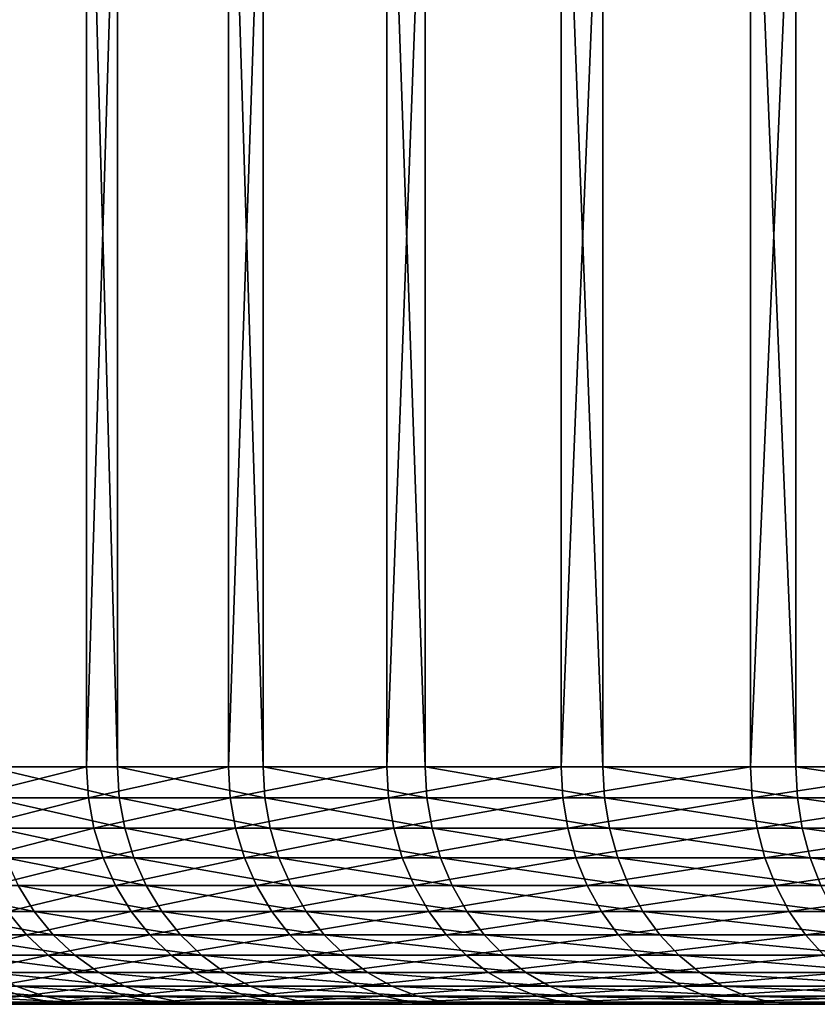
# Model space of a CAD drawing. Header units: metres. Extents: x -30 to 30, y -76 to 64.
# Tile 2 of 256: x -21.17 to -17.82, y -75.8 to -71.66. Entities that reach past the tile are written whole.
import ezdxf

# ---------------------------------------------------------------- set-up
doc = ezdxf.new("R2010")
doc.units = ezdxf.units.M
doc.layers.add('solid_508511', color=7, linetype='CONTINUOUS')

msp = doc.modelspace()

# ---------------------------------------------------------------- linework, layer by layer
at = {"layer": 'solid_508511'}
for points in [[(-21.417673, -55.200001, -8.383511), (-20.891607, -55.200001, -9.619809), (-21.417669, -74.800003, -8.38352)], [(-20.891607, -55.200001, -9.619809), (-20.891603, -74.800003, -9.619819), (-21.417669, -74.800003, -8.38352)], [(-21.30407, -55.200001, 8.668138), (-21.304077, -74.800003, 8.668121), (-20.761585, -74.800003, 9.897301)], [(-20.761578, -55.200001, 9.897318), (-21.30407, -55.200001, 8.668138), (-20.761585, -74.800003, 9.897301)], [(-20.891607, -55.200001, -9.619809), (-20.29425, -55.200001, -10.82328), (-20.891603, -74.800003, -9.619819)], [(-20.29425, -55.200001, -10.82328), (-20.294245, -74.800003, -10.82329), (-20.891603, -74.800003, -9.619819)], [(-20.761578, -55.200001, 9.897318), (-20.761585, -74.800003, 9.897301), (-20.148247, -74.800003, 11.092707)], [(-20.148237, -55.200001, 11.092723), (-20.761578, -55.200001, 9.897318), (-20.148247, -74.800003, 11.092707)], [(-20.29425, -55.200001, -10.82328), (-19.62764, -55.200001, -11.989819), (-20.294245, -74.800003, -10.82329)], [(-19.62764, -55.200001, -11.989819), (-19.627636, -74.800003, -11.989826), (-20.294245, -74.800003, -10.82329)], [(-20.148237, -55.200001, 11.092723), (-20.148247, -74.800003, 11.092707), (-19.466154, -74.800003, 12.250259)], [(-19.466145, -55.200001, 12.250276), (-20.148237, -55.200001, 11.092723), (-19.466154, -74.800003, 12.250259)], [(-19.62764, -55.200001, -11.989819), (-18.894051, -55.200001, -13.115442), (-19.627636, -74.800003, -11.989826)], [(-18.894051, -55.200001, -13.115442), (-18.894047, -74.800003, -13.115449), (-19.627636, -74.800003, -11.989826)], [(-19.466145, -55.200001, 12.250276), (-19.466154, -74.800003, 12.250259), (-18.717634, -74.800003, 13.366009)], [(-18.717623, -55.200001, 13.366025), (-19.466145, -55.200001, 12.250276), (-18.717634, -74.800003, 13.366009)], [(-18.894051, -55.200001, -13.115442), (-18.095987, -55.200001, -14.19631), (-18.894047, -74.800003, -13.115449)], [(-18.095987, -55.200001, -14.19631), (-18.095984, -74.800003, -14.196317), (-18.894047, -74.800003, -13.115449)], [(-18.717623, -55.200001, 13.366025), (-18.717634, -74.800003, 13.366009), (-17.905241, -74.800003, 14.436147)], [(-17.905228, -55.200001, 14.436163), (-18.717623, -55.200001, 13.366025), (-17.905241, -74.800003, 14.436147)], [(-18.095987, -55.200001, -14.19631), (-17.236174, -55.200001, -15.228734), (-18.095984, -74.800003, -14.196317)], [(-17.236174, -55.200001, -15.228734), (-17.236168, -74.800003, -15.22874), (-18.095984, -74.800003, -14.196317)], [(-17.905228, -55.200001, 14.436163), (-17.905241, -74.800003, 14.436147), (-17.031748, -74.800003, 15.457023)], [(-17.031734, -55.200001, 15.457039), (-17.905228, -55.200001, 14.436163), (-17.031748, -74.800003, 15.457023)], [(-21.409702, -74.930527, -8.380404), (-21.417669, -74.800003, -8.38352), (-20.891603, -74.800003, -9.619819)], [(-20.883833, -74.930527, -9.616241), (-21.409702, -74.930527, -8.380404), (-20.891603, -74.800003, -9.619819)], [(-20.753864, -74.930527, 9.893618), (-20.761585, -74.800003, 9.897301), (-21.304077, -74.800003, 8.668121)], [(-21.296152, -74.930527, 8.664895), (-20.753864, -74.930527, 9.893618), (-21.304077, -74.800003, 8.668121)], [(-20.883833, -74.930527, -9.616241), (-20.891603, -74.800003, -9.619819), (-20.294245, -74.800003, -10.82329)], [(-20.286697, -74.930527, -10.819264), (-20.883833, -74.930527, -9.616241), (-20.294245, -74.800003, -10.82329)], [(-20.140753, -74.930527, 11.088578), (-20.148247, -74.800003, 11.092707), (-20.761585, -74.800003, 9.897301)], [(-20.753864, -74.930527, 9.893618), (-20.140753, -74.930527, 11.088578), (-20.761585, -74.800003, 9.897301)], [(-20.286697, -74.930527, -10.819264), (-20.294245, -74.800003, -10.82329), (-19.627636, -74.800003, -11.989826)], [(-19.620335, -74.930527, -11.985368), (-20.286697, -74.930527, -10.819264), (-19.627636, -74.800003, -11.989826)], [(-19.458914, -74.930527, 12.245701), (-19.466154, -74.800003, 12.250259), (-20.148247, -74.800003, 11.092707)], [(-20.140753, -74.930527, 11.088578), (-19.458914, -74.930527, 12.245701), (-20.148247, -74.800003, 11.092707)], [(-19.620335, -74.930527, -11.985368), (-19.627636, -74.800003, -11.989826), (-18.894047, -74.800003, -13.115449)], [(-18.887018, -74.930527, -13.110572), (-19.620335, -74.930527, -11.985368), (-18.894047, -74.800003, -13.115449)], [(-18.710672, -74.930527, 13.361035), (-18.717634, -74.800003, 13.366009), (-19.466154, -74.800003, 12.250259)], [(-19.458914, -74.930527, 12.245701), (-18.710672, -74.930527, 13.361035), (-19.466154, -74.800003, 12.250259)], [(-18.887018, -74.930527, -13.110572), (-18.894047, -74.800003, -13.115449), (-18.095984, -74.800003, -14.196317)], [(-18.089251, -74.930527, -14.191036), (-18.887018, -74.930527, -13.110572), (-18.095984, -74.800003, -14.196317)], [(-17.898582, -74.930527, 14.430776), (-17.905241, -74.800003, 14.436147), (-18.717634, -74.800003, 13.366009)], [(-18.710672, -74.930527, 13.361035), (-17.898582, -74.930527, 14.430776), (-18.717634, -74.800003, 13.366009)], [(-18.089251, -74.930527, -14.191036), (-18.095984, -74.800003, -14.196317), (-17.236168, -74.800003, -15.22874)], [(-17.229757, -74.930527, -15.223076), (-18.089251, -74.930527, -14.191036), (-17.236168, -74.800003, -15.22874)], [(-17.025414, -74.930527, 15.451272), (-17.031748, -74.800003, 15.457023), (-17.905241, -74.800003, 14.436147)], [(-17.898582, -74.930527, 14.430776), (-17.025414, -74.930527, 15.451272), (-17.905241, -74.800003, 14.436147)], [(-21.385908, -75.058945, -8.371089), (-21.409702, -74.930527, -8.380404), (-20.883833, -74.930527, -9.616241)], [(-20.860622, -75.058945, -9.605554), (-21.385908, -75.058945, -8.371089), (-20.883833, -74.930527, -9.616241)], [(-20.730799, -75.058945, 9.882622), (-20.753864, -74.930527, 9.893618), (-21.296152, -74.930527, 8.664895)], [(-21.272484, -75.058945, 8.655265), (-20.730799, -75.058945, 9.882622), (-21.296152, -74.930527, 8.664895)], [(-20.860622, -75.058945, -9.605554), (-20.883833, -74.930527, -9.616241), (-20.286697, -74.930527, -10.819264)], [(-20.264149, -75.058945, -10.80724), (-20.860622, -75.058945, -9.605554), (-20.286697, -74.930527, -10.819264)], [(-20.118368, -75.058945, 11.076255), (-20.140753, -74.930527, 11.088578), (-20.753864, -74.930527, 9.893618)], [(-20.730799, -75.058945, 9.882622), (-20.118368, -75.058945, 11.076255), (-20.753864, -74.930527, 9.893618)], [(-20.264149, -75.058945, -10.80724), (-20.286697, -74.930527, -10.819264), (-19.620335, -74.930527, -11.985368)], [(-19.598528, -75.058945, -11.972047), (-20.264149, -75.058945, -10.80724), (-19.620335, -74.930527, -11.985368)], [(-19.437288, -75.058945, 12.232091), (-19.458914, -74.930527, 12.245701), (-20.140753, -74.930527, 11.088578)], [(-20.118368, -75.058945, 11.076255), (-19.437288, -75.058945, 12.232091), (-20.140753, -74.930527, 11.088578)], [(-19.598528, -75.058945, -11.972047), (-19.620335, -74.930527, -11.985368), (-18.887018, -74.930527, -13.110572)], [(-18.866026, -75.058945, -13.096001), (-19.598528, -75.058945, -11.972047), (-18.887018, -74.930527, -13.110572)], [(-18.689878, -75.058945, 13.346186), (-18.710672, -74.930527, 13.361035), (-19.458914, -74.930527, 12.245701)], [(-19.437288, -75.058945, 12.232091), (-18.689878, -75.058945, 13.346186), (-19.458914, -74.930527, 12.245701)], [(-18.866026, -75.058945, -13.096001), (-18.887018, -74.930527, -13.110572), (-18.089251, -74.930527, -14.191036)], [(-18.069147, -75.058945, -14.175264), (-18.866026, -75.058945, -13.096001), (-18.089251, -74.930527, -14.191036)], [(-17.878691, -75.058945, 14.414737), (-17.898582, -74.930527, 14.430776), (-18.710672, -74.930527, 13.361035)], [(-18.689878, -75.058945, 13.346186), (-17.878691, -75.058945, 14.414737), (-18.710672, -74.930527, 13.361035)], [(-18.069147, -75.058945, -14.175264), (-18.089251, -74.930527, -14.191036), (-17.229757, -74.930527, -15.223076)], [(-17.210608, -75.058945, -15.206157), (-18.069147, -75.058945, -14.175264), (-17.229757, -74.930527, -15.223076)], [(-17.006493, -75.058945, 15.434099), (-17.025414, -74.930527, 15.451272), (-17.898582, -74.930527, 14.430776)], [(-17.878691, -75.058945, 14.414737), (-17.006493, -75.058945, 15.434099), (-17.898582, -74.930527, 14.430776)], [(-21.346693, -75.182922, -8.355739), (-21.385908, -75.058945, -8.371089), (-20.860622, -75.058945, -9.605554)], [(-20.822369, -75.182922, -9.58794), (-21.346693, -75.182922, -8.355739), (-20.860622, -75.058945, -9.605554)], [(-20.692783, -75.182922, 9.8645), (-20.730799, -75.058945, 9.882622), (-21.272484, -75.058945, 8.655265)], [(-21.233477, -75.182922, 8.639394), (-20.692783, -75.182922, 9.8645), (-21.272484, -75.058945, 8.655265)], [(-20.822369, -75.182922, -9.58794), (-20.860622, -75.058945, -9.605554), (-20.264149, -75.058945, -10.80724)], [(-20.226992, -75.182922, -10.787422), (-20.822369, -75.182922, -9.58794), (-20.264149, -75.058945, -10.80724)], [(-20.081478, -75.182922, 11.055944), (-20.118368, -75.058945, 11.076255), (-20.730799, -75.058945, 9.882622)], [(-20.692783, -75.182922, 9.8645), (-20.081478, -75.182922, 11.055944), (-20.730799, -75.058945, 9.882622)], [(-20.226992, -75.182922, -10.787422), (-20.264149, -75.058945, -10.80724), (-19.598528, -75.058945, -11.972047)], [(-19.56259, -75.182922, -11.950094), (-20.226992, -75.182922, -10.787422), (-19.598528, -75.058945, -11.972047)], [(-19.401646, -75.182922, 12.209661), (-19.437288, -75.058945, 12.232091), (-20.118368, -75.058945, 11.076255)], [(-20.081478, -75.182922, 11.055944), (-19.401646, -75.182922, 12.209661), (-20.118368, -75.058945, 11.076255)], [(-19.56259, -75.182922, -11.950094), (-19.598528, -75.058945, -11.972047), (-18.866026, -75.058945, -13.096001)], [(-18.831432, -75.182922, -13.071986), (-19.56259, -75.182922, -11.950094), (-18.866026, -75.058945, -13.096001)], [(-18.655605, -75.182922, 13.321712), (-18.689878, -75.058945, 13.346186), (-19.437288, -75.058945, 12.232091)], [(-19.401646, -75.182922, 12.209661), (-18.655605, -75.182922, 13.321712), (-19.437288, -75.058945, 12.232091)], [(-18.831432, -75.182922, -13.071986), (-18.866026, -75.058945, -13.096001), (-18.069147, -75.058945, -14.175264)], [(-18.036013, -75.182922, -14.149271), (-18.831432, -75.182922, -13.071986), (-18.069147, -75.058945, -14.175264)], [(-17.845905, -75.182922, 14.388305), (-17.878691, -75.058945, 14.414737), (-18.689878, -75.058945, 13.346186)], [(-18.655605, -75.182922, 13.321712), (-17.845905, -75.182922, 14.388305), (-18.689878, -75.058945, 13.346186)], [(-18.036013, -75.182922, -14.149271), (-18.069147, -75.058945, -14.175264), (-17.210608, -75.058945, -15.206157)], [(-17.179049, -75.182922, -15.178273), (-18.036013, -75.182922, -14.149271), (-17.210608, -75.058945, -15.206157)], [(-16.975307, -75.182922, 15.405798), (-17.006493, -75.058945, 15.434099), (-17.878691, -75.058945, 14.414737)], [(-17.845905, -75.182922, 14.388305), (-16.975307, -75.182922, 15.405798), (-17.878691, -75.058945, 14.414737)], [(-21.292728, -75.300339, -8.334616), (-21.346693, -75.182922, -8.355739), (-20.822369, -75.182922, -9.58794)], [(-20.769732, -75.300339, -9.563702), (-21.292728, -75.300339, -8.334616), (-20.822369, -75.182922, -9.58794)], [(-20.640472, -75.300339, 9.839563), (-20.692783, -75.182922, 9.8645), (-21.233477, -75.182922, 8.639394)], [(-21.1798, -75.300339, 8.617554), (-20.640472, -75.300339, 9.839563), (-21.233477, -75.182922, 8.639394)], [(-20.769732, -75.300339, -9.563702), (-20.822369, -75.182922, -9.58794), (-20.226992, -75.182922, -10.787422)], [(-20.175858, -75.300339, -10.760153), (-20.769732, -75.300339, -9.563702), (-20.226992, -75.182922, -10.787422)], [(-20.030712, -75.300339, 11.027995), (-20.081478, -75.182922, 11.055944), (-20.692783, -75.182922, 9.8645)], [(-20.640472, -75.300339, 9.839563), (-20.030712, -75.300339, 11.027995), (-20.692783, -75.182922, 9.8645)], [(-20.175858, -75.300339, -10.760153), (-20.226992, -75.182922, -10.787422), (-19.56259, -75.182922, -11.950094)], [(-19.513136, -75.300339, -11.919885), (-20.175858, -75.300339, -10.760153), (-19.56259, -75.182922, -11.950094)], [(-19.352598, -75.300339, 12.178795), (-19.401646, -75.182922, 12.209661), (-20.081478, -75.182922, 11.055944)], [(-20.030712, -75.300339, 11.027995), (-19.352598, -75.300339, 12.178795), (-20.081478, -75.182922, 11.055944)], [(-19.513136, -75.300339, -11.919885), (-19.56259, -75.182922, -11.950094), (-18.831432, -75.182922, -13.071986)], [(-18.783827, -75.300339, -13.03894), (-19.513136, -75.300339, -11.919885), (-18.831432, -75.182922, -13.071986)], [(-18.608446, -75.300339, 13.288035), (-18.655605, -75.182922, 13.321712), (-19.401646, -75.182922, 12.209661)], [(-19.352598, -75.300339, 12.178795), (-18.608446, -75.300339, 13.288035), (-19.401646, -75.182922, 12.209661)], [(-18.783827, -75.300339, -13.03894), (-18.831432, -75.182922, -13.071986), (-18.036013, -75.182922, -14.149271)], [(-17.990419, -75.300339, -14.113503), (-18.783827, -75.300339, -13.03894), (-18.036013, -75.182922, -14.149271)], [(-17.800793, -75.300339, 14.351932), (-17.845905, -75.182922, 14.388305), (-18.655605, -75.182922, 13.321712)], [(-18.608446, -75.300339, 13.288035), (-17.800793, -75.300339, 14.351932), (-18.655605, -75.182922, 13.321712)], [(-17.990419, -75.300339, -14.113503), (-18.036013, -75.182922, -14.149271), (-17.179049, -75.182922, -15.178273)], [(-17.13562, -75.300339, -15.139903), (-17.990419, -75.300339, -14.113503), (-17.179049, -75.182922, -15.178273)], [(-16.932394, -75.300339, 15.366853), (-16.975307, -75.182922, 15.405798), (-17.845905, -75.182922, 14.388305)], [(-17.800793, -75.300339, 14.351932), (-16.932394, -75.300339, 15.366853), (-17.845905, -75.182922, 14.388305)], [(-21.112371, -75.40918, 8.590119), (-21.1798, -75.300339, 8.617554), (-21.646851, -75.300339, 7.366138)], [(-21.577936, -75.40918, 7.342688), (-21.112371, -75.40918, 8.590119), (-21.646851, -75.300339, 7.366138)], [(-21.224943, -75.40918, -8.308083), (-21.292728, -75.300339, -8.334616), (-20.769732, -75.300339, -9.563702)], [(-20.703609, -75.40918, -9.533256), (-21.224943, -75.40918, -8.308083), (-20.769732, -75.300339, -9.563702)], [(-20.574762, -75.40918, 9.808238), (-20.640472, -75.300339, 9.839563), (-21.1798, -75.300339, 8.617554)], [(-21.112371, -75.40918, 8.590119), (-20.574762, -75.40918, 9.808238), (-21.1798, -75.300339, 8.617554)], [(-20.703609, -75.40918, -9.533256), (-20.769732, -75.300339, -9.563702), (-20.175858, -75.300339, -10.760153)], [(-20.111628, -75.40918, -10.725897), (-20.703609, -75.40918, -9.533256), (-20.175858, -75.300339, -10.760153)], [(-19.966944, -75.40918, 10.992887), (-20.030712, -75.300339, 11.027995), (-20.640472, -75.300339, 9.839563)], [(-20.574762, -75.40918, 9.808238), (-19.966944, -75.40918, 10.992887), (-20.640472, -75.300339, 9.839563)], [(-20.111628, -75.40918, -10.725897), (-20.175858, -75.300339, -10.760153), (-19.513136, -75.300339, -11.919885)], [(-19.451015, -75.40918, -11.881937), (-20.111628, -75.40918, -10.725897), (-19.513136, -75.300339, -11.919885)], [(-19.290989, -75.40918, 12.140023), (-19.352598, -75.300339, 12.178795), (-20.030712, -75.300339, 11.027995)], [(-19.966944, -75.40918, 10.992887), (-19.290989, -75.40918, 12.140023), (-20.030712, -75.300339, 11.027995)], [(-19.451015, -75.40918, -11.881937), (-19.513136, -75.300339, -11.919885), (-18.783827, -75.300339, -13.03894)], [(-18.724028, -75.40918, -12.997431), (-19.451015, -75.40918, -11.881937), (-18.783827, -75.300339, -13.03894)], [(-18.549204, -75.40918, 13.245732), (-18.608446, -75.300339, 13.288035), (-19.352598, -75.300339, 12.178795)], [(-19.290989, -75.40918, 12.140023), (-18.549204, -75.40918, 13.245732), (-19.352598, -75.300339, 12.178795)], [(-18.724028, -75.40918, -12.997431), (-18.783827, -75.300339, -13.03894), (-17.990419, -75.300339, -14.113503)], [(-17.933146, -75.40918, -14.068571), (-18.724028, -75.40918, -12.997431), (-17.990419, -75.300339, -14.113503)], [(-17.744122, -75.40918, 14.306241), (-17.800793, -75.300339, 14.351932), (-18.608446, -75.300339, 13.288035)], [(-18.549204, -75.40918, 13.245732), (-17.744122, -75.40918, 14.306241), (-18.608446, -75.300339, 13.288035)], [(-17.933146, -75.40918, -14.068571), (-17.990419, -75.300339, -14.113503), (-17.13562, -75.300339, -15.139903)], [(-17.081068, -75.40918, -15.091704), (-17.933146, -75.40918, -14.068571), (-17.13562, -75.300339, -15.139903)], [(-21.144495, -75.507568, -8.276593), (-21.591698, -75.507568, -7.02782), (-21.224943, -75.40918, -8.308083)], [(-21.032352, -75.507568, 8.557561), (-21.112371, -75.40918, 8.590119), (-21.577936, -75.40918, 7.342688)], [(-21.496151, -75.507568, 7.314857), (-21.032352, -75.507568, 8.557561), (-21.577936, -75.40918, 7.342688)], [(-21.144495, -75.507568, -8.276593), (-21.224943, -75.40918, -8.308083), (-20.703609, -75.40918, -9.533256)], [(-20.625139, -75.507568, -9.497123), (-21.144495, -75.507568, -8.276593), (-20.703609, -75.40918, -9.533256)], [(-20.49678, -75.507568, 9.771063), (-20.574762, -75.40918, 9.808238), (-21.112371, -75.40918, 8.590119)], [(-21.032352, -75.507568, 8.557561), (-20.49678, -75.507568, 9.771063), (-21.112371, -75.40918, 8.590119)], [(-20.625139, -75.507568, -9.497123), (-20.703609, -75.40918, -9.533256), (-20.111628, -75.40918, -10.725897)], [(-20.0354, -75.507568, -10.685244), (-20.625139, -75.507568, -9.497123), (-20.111628, -75.40918, -10.725897)], [(-19.891266, -75.507568, 10.951221), (-19.966944, -75.40918, 10.992887), (-20.574762, -75.40918, 9.808238)], [(-20.49678, -75.507568, 9.771063), (-19.891266, -75.507568, 10.951221), (-20.574762, -75.40918, 9.808238)], [(-20.0354, -75.507568, -10.685244), (-20.111628, -75.40918, -10.725897), (-19.451015, -75.40918, -11.881937)], [(-19.377291, -75.507568, -11.836902), (-20.0354, -75.507568, -10.685244), (-19.451015, -75.40918, -11.881937)], [(-19.217873, -75.507568, 12.09401), (-19.290989, -75.40918, 12.140023), (-19.966944, -75.40918, 10.992887)], [(-19.891266, -75.507568, 10.951221), (-19.217873, -75.507568, 12.09401), (-19.966944, -75.40918, 10.992887)], [(-19.377291, -75.507568, -11.836902), (-19.451015, -75.40918, -11.881937), (-18.724028, -75.40918, -12.997431)], [(-18.653059, -75.507568, -12.948168), (-19.377291, -75.507568, -11.836902), (-18.724028, -75.40918, -12.997431)], [(-18.478899, -75.507568, 13.195528), (-18.549204, -75.40918, 13.245732), (-19.290989, -75.40918, 12.140023)], [(-19.217873, -75.507568, 12.09401), (-18.478899, -75.507568, 13.195528), (-19.290989, -75.40918, 12.140023)], [(-18.653059, -75.507568, -12.948168), (-18.724028, -75.40918, -12.997431), (-17.933146, -75.40918, -14.068571)], [(-17.865175, -75.507568, -14.015248), (-18.653059, -75.507568, -12.948168), (-17.933146, -75.40918, -14.068571)], [(-17.676868, -75.507568, 14.252018), (-17.744122, -75.40918, 14.306241), (-18.549204, -75.40918, 13.245732)], [(-18.478899, -75.507568, 13.195528), (-17.676868, -75.507568, 14.252018), (-18.549204, -75.40918, 13.245732)], [(-17.865175, -75.507568, -14.015248), (-17.933146, -75.40918, -14.068571), (-17.081068, -75.40918, -15.091704)], [(-17.016327, -75.507568, -15.034503), (-17.865175, -75.507568, -14.015248), (-17.081068, -75.40918, -15.091704)], [(-21.49803, -75.593834, -6.997332), (-21.591698, -75.507568, -7.02782), (-21.144495, -75.507568, -8.276593)], [(-21.052767, -75.593834, -8.240687), (-21.49803, -75.593834, -6.997332), (-21.144495, -75.507568, -8.276593)], [(-20.941109, -75.593834, 8.520436), (-21.032352, -75.507568, 8.557561), (-21.496151, -75.507568, 7.314857)], [(-21.402897, -75.593834, 7.283124), (-20.941109, -75.593834, 8.520436), (-21.496151, -75.507568, 7.314857)], [(-21.052767, -75.593834, -8.240687), (-21.144495, -75.507568, -8.276593), (-20.625139, -75.507568, -9.497123)], [(-20.535664, -75.593834, -9.455922), (-21.052767, -75.593834, -8.240687), (-20.625139, -75.507568, -9.497123)], [(-20.407862, -75.593834, 9.728674), (-20.49678, -75.507568, 9.771063), (-21.032352, -75.507568, 8.557561)], [(-20.941109, -75.593834, 8.520436), (-20.407862, -75.593834, 9.728674), (-21.032352, -75.507568, 8.557561)], [(-20.535664, -75.593834, -9.455922), (-20.625139, -75.507568, -9.497123), (-20.0354, -75.507568, -10.685244)], [(-19.948483, -75.593834, -10.638889), (-20.535664, -75.593834, -9.455922), (-20.0354, -75.507568, -10.685244)], [(-19.804974, -75.593834, 10.903713), (-19.891266, -75.507568, 10.951221), (-20.49678, -75.507568, 9.771063)], [(-20.407862, -75.593834, 9.728674), (-19.804974, -75.593834, 10.903713), (-20.49678, -75.507568, 9.771063)], [(-19.948483, -75.593834, -10.638889), (-20.0354, -75.507568, -10.685244), (-19.377291, -75.507568, -11.836902)], [(-19.29323, -75.593834, -11.785551), (-19.948483, -75.593834, -10.638889), (-19.377291, -75.507568, -11.836902)], [(-19.134501, -75.593834, 12.041544), (-19.217873, -75.507568, 12.09401), (-19.891266, -75.507568, 10.951221)], [(-19.804974, -75.593834, 10.903713), (-19.134501, -75.593834, 12.041544), (-19.891266, -75.507568, 10.951221)], [(-19.29323, -75.593834, -11.785551), (-19.377291, -75.507568, -11.836902), (-18.653059, -75.507568, -12.948168)], [(-18.57214, -75.593834, -12.891996), (-19.29323, -75.593834, -11.785551), (-18.653059, -75.507568, -12.948168)], [(-18.398733, -75.593834, 13.138284), (-18.478899, -75.507568, 13.195528), (-19.217873, -75.507568, 12.09401)], [(-19.134501, -75.593834, 12.041544), (-18.398733, -75.593834, 13.138284), (-19.217873, -75.507568, 12.09401)], [(-18.57214, -75.593834, -12.891996), (-18.653059, -75.507568, -12.948168), (-17.865175, -75.507568, -14.015248)], [(-17.787672, -75.593834, -13.954448), (-18.57214, -75.593834, -12.891996), (-17.865175, -75.507568, -14.015248)], [(-17.600182, -75.593834, 14.190189), (-17.676868, -75.507568, 14.252018), (-18.478899, -75.507568, 13.195528)], [(-18.398733, -75.593834, 13.138284), (-17.600182, -75.593834, 14.190189), (-18.478899, -75.507568, 13.195528)], [(-17.787672, -75.593834, -13.954448), (-17.865175, -75.507568, -14.015248), (-17.016327, -75.507568, -15.034503)], [(-21.394445, -75.666481, -6.963617), (-21.49803, -75.593834, -6.997332), (-21.052767, -75.593834, -8.240687)], [(-20.84021, -75.666481, 8.479383), (-20.941109, -75.593834, 8.520436), (-21.402897, -75.593834, 7.283124)], [(-21.299772, -75.666481, 7.248032), (-20.84021, -75.666481, 8.479383), (-21.402897, -75.593834, 7.283124)], [(-20.951328, -75.666481, -8.200982), (-21.394445, -75.666481, -6.963617), (-21.052767, -75.593834, -8.240687)], [(-20.951328, -75.666481, -8.200982), (-21.052767, -75.593834, -8.240687), (-20.535664, -75.593834, -9.455922)], [(-20.436716, -75.666481, -9.410361), (-20.951328, -75.666481, -8.200982), (-20.535664, -75.593834, -9.455922)], [(-20.30953, -75.666481, 9.681799), (-20.407862, -75.593834, 9.728674), (-20.941109, -75.593834, 8.520436)], [(-20.84021, -75.666481, 8.479383), (-20.30953, -75.666481, 9.681799), (-20.941109, -75.593834, 8.520436)], [(-20.436716, -75.666481, -9.410361), (-20.535664, -75.593834, -9.455922), (-19.948483, -75.593834, -10.638889)], [(-19.852365, -75.666481, -10.587628), (-20.436716, -75.666481, -9.410361), (-19.948483, -75.593834, -10.638889)], [(-19.709547, -75.666481, 10.851176), (-19.804974, -75.593834, 10.903713), (-20.407862, -75.593834, 9.728674)], [(-20.30953, -75.666481, 9.681799), (-19.709547, -75.666481, 10.851176), (-20.407862, -75.593834, 9.728674)], [(-19.852365, -75.666481, -10.587628), (-19.948483, -75.593834, -10.638889), (-19.29323, -75.593834, -11.785551)], [(-19.20027, -75.666481, -11.728765), (-19.852365, -75.666481, -10.587628), (-19.29323, -75.593834, -11.785551)], [(-19.042307, -75.666481, 11.983524), (-19.134501, -75.593834, 12.041544), (-19.804974, -75.593834, 10.903713)], [(-19.709547, -75.666481, 10.851176), (-19.042307, -75.666481, 11.983524), (-19.804974, -75.593834, 10.903713)], [(-19.20027, -75.666481, -11.728765), (-19.29323, -75.593834, -11.785551), (-18.57214, -75.593834, -12.891996)], [(-18.482655, -75.666481, -12.829879), (-19.20027, -75.666481, -11.728765), (-18.57214, -75.593834, -12.891996)], [(-18.310083, -75.666481, 13.07498), (-18.398733, -75.593834, 13.138284), (-19.134501, -75.593834, 12.041544)], [(-19.042307, -75.666481, 11.983524), (-18.310083, -75.666481, 13.07498), (-19.134501, -75.593834, 12.041544)], [(-18.482655, -75.666481, -12.829879), (-18.57214, -75.593834, -12.891996), (-17.787672, -75.593834, -13.954448)], [(-17.701967, -75.666481, -13.887212), (-18.482655, -75.666481, -12.829879), (-17.787672, -75.593834, -13.954448)], [(-17.515381, -75.666481, 14.121818), (-17.600182, -75.593834, 14.190189), (-18.398733, -75.593834, 13.138284)], [(-18.310083, -75.666481, 13.07498), (-17.515381, -75.666481, 14.121818), (-18.398733, -75.593834, 13.138284)], [(-21.282724, -75.724281, -6.927253), (-21.394445, -75.666481, -6.963617), (-20.951328, -75.666481, -8.200982)], [(-20.731382, -75.724281, 8.435103), (-20.84021, -75.666481, 8.479383), (-21.299772, -75.666481, 7.248032)], [(-21.188545, -75.724281, 7.210183), (-20.731382, -75.724281, 8.435103), (-21.299772, -75.666481, 7.248032)], [(-20.841921, -75.724281, -8.158156), (-21.282724, -75.724281, -6.927253), (-20.951328, -75.666481, -8.200982)], [(-20.841921, -75.724281, -8.158156), (-20.951328, -75.666481, -8.200982), (-20.436716, -75.666481, -9.410361)], [(-20.329996, -75.724281, -9.36122), (-20.841921, -75.724281, -8.158156), (-20.436716, -75.666481, -9.410361)], [(-20.203476, -75.724281, 9.631241), (-20.30953, -75.666481, 9.681799), (-20.84021, -75.666481, 8.479383)], [(-20.731382, -75.724281, 8.435103), (-20.203476, -75.724281, 9.631241), (-20.84021, -75.666481, 8.479383)], [(-20.329996, -75.724281, -9.36122), (-20.436716, -75.666481, -9.410361), (-19.852365, -75.666481, -10.587628)], [(-19.748697, -75.724281, -10.532339), (-20.329996, -75.724281, -9.36122), (-19.852365, -75.666481, -10.587628)], [(-19.606625, -75.724281, 10.794512), (-19.709547, -75.666481, 10.851176), (-20.30953, -75.666481, 9.681799)], [(-20.203476, -75.724281, 9.631241), (-19.606625, -75.724281, 10.794512), (-20.30953, -75.666481, 9.681799)], [(-19.748697, -75.724281, -10.532339), (-19.852365, -75.666481, -10.587628), (-19.20027, -75.666481, -11.728765)], [(-19.100006, -75.724281, -11.667518), (-19.748697, -75.724281, -10.532339), (-19.20027, -75.666481, -11.728765)], [(-18.942867, -75.724281, 11.920947), (-19.042307, -75.666481, 11.983524), (-19.709547, -75.666481, 10.851176)], [(-19.606625, -75.724281, 10.794512), (-18.942867, -75.724281, 11.920947), (-19.709547, -75.666481, 10.851176)], [(-19.100006, -75.724281, -11.667518), (-19.20027, -75.666481, -11.728765), (-18.482655, -75.666481, -12.829879)], [(-18.386137, -75.724281, -12.762881), (-19.100006, -75.724281, -11.667518), (-18.482655, -75.666481, -12.829879)], [(-18.21447, -75.724281, 13.006702), (-18.310083, -75.666481, 13.07498), (-19.042307, -75.666481, 11.983524)], [(-18.942867, -75.724281, 11.920947), (-18.21447, -75.724281, 13.006702), (-19.042307, -75.666481, 11.983524)], [(-18.386137, -75.724281, -12.762881), (-18.482655, -75.666481, -12.829879), (-17.701967, -75.666481, -13.887212)], [(-17.609528, -75.724281, -13.814692), (-18.386137, -75.724281, -12.762881), (-17.701967, -75.666481, -13.887212)], [(-17.423916, -75.724281, 14.048074), (-17.515381, -75.666481, 14.121818), (-18.310083, -75.666481, 13.07498)], [(-18.21447, -75.724281, 13.006702), (-17.423916, -75.724281, 14.048074), (-18.310083, -75.666481, 13.07498)], [(-21.071123, -75.766228, 7.170226), (-21.188545, -75.724281, 7.210183), (-21.573404, -75.724281, 5.960658)], [(-21.453848, -75.766228, 5.927625), (-21.071123, -75.766228, 7.170226), (-21.573404, -75.724281, 5.960658)], [(-21.16478, -75.766228, -6.888864), (-21.530916, -75.766228, -5.641274), (-21.282724, -75.724281, -6.927253)], [(-21.16478, -75.766228, -6.888864), (-21.282724, -75.724281, -6.927253), (-20.841921, -75.724281, -8.158156)], [(-20.616493, -75.766228, 8.388358), (-20.731382, -75.724281, 8.435103), (-21.188545, -75.724281, 7.210183)], [(-21.071123, -75.766228, 7.170226), (-20.616493, -75.766228, 8.388358), (-21.188545, -75.724281, 7.210183)], [(-20.726419, -75.766228, -8.112946), (-21.16478, -75.766228, -6.888864), (-20.841921, -75.724281, -8.158156)], [(-20.726419, -75.766228, -8.112946), (-20.841921, -75.724281, -8.158156), (-20.329996, -75.724281, -9.36122)], [(-20.091511, -75.766228, 9.577867), (-20.203476, -75.724281, 9.631241), (-20.731382, -75.724281, 8.435103)], [(-20.616493, -75.766228, 8.388358), (-20.091511, -75.766228, 9.577867), (-20.731382, -75.724281, 8.435103)], [(-20.217331, -75.766228, -9.309342), (-20.726419, -75.766228, -8.112946), (-20.329996, -75.724281, -9.36122)], [(-20.217331, -75.766228, -9.309342), (-20.329996, -75.724281, -9.36122), (-19.748697, -75.724281, -10.532339)], [(-19.639254, -75.766228, -10.473971), (-20.217331, -75.766228, -9.309342), (-19.748697, -75.724281, -10.532339)], [(-19.497969, -75.766228, 10.734691), (-19.606625, -75.724281, 10.794512), (-20.203476, -75.724281, 9.631241)], [(-20.091511, -75.766228, 9.577867), (-19.497969, -75.766228, 10.734691), (-20.203476, -75.724281, 9.631241)], [(-19.639254, -75.766228, -10.473971), (-19.748697, -75.724281, -10.532339), (-19.100006, -75.724281, -11.667518)], [(-18.994158, -75.766228, -11.602859), (-19.639254, -75.766228, -10.473971), (-19.100006, -75.724281, -11.667518)], [(-18.837891, -75.766228, 11.854883), (-18.942867, -75.724281, 11.920947), (-19.606625, -75.724281, 10.794512)], [(-19.497969, -75.766228, 10.734691), (-18.837891, -75.766228, 11.854883), (-19.606625, -75.724281, 10.794512)], [(-18.994158, -75.766228, -11.602859), (-19.100006, -75.724281, -11.667518), (-18.386137, -75.724281, -12.762881)], [(-18.284245, -75.766228, -12.692152), (-18.994158, -75.766228, -11.602859), (-18.386137, -75.724281, -12.762881)], [(-18.113529, -75.766228, 12.934622), (-18.21447, -75.724281, 13.006702), (-18.942867, -75.724281, 11.920947)], [(-18.837891, -75.766228, 11.854883), (-18.113529, -75.766228, 12.934622), (-18.942867, -75.724281, 11.920947)], [(-18.284245, -75.766228, -12.692152), (-18.386137, -75.724281, -12.762881), (-17.609528, -75.724281, -13.814692)], [(-17.51194, -75.766228, -13.738134), (-18.284245, -75.766228, -12.692152), (-17.609528, -75.724281, -13.814692)], [(-17.327356, -75.766228, 13.970222), (-17.423916, -75.724281, 14.048074), (-18.21447, -75.724281, 13.006702)], [(-18.113529, -75.766228, 12.934622), (-17.327356, -75.766228, 13.970222), (-18.21447, -75.724281, 13.006702)], [(-21.406658, -75.791618, -5.608718), (-21.530916, -75.766228, -5.641274), (-21.16478, -75.766228, -6.888864)], [(-20.949518, -75.791618, 7.128845), (-21.071123, -75.766228, 7.170226), (-21.453848, -75.766228, 5.927625)], [(-21.330034, -75.791618, 5.893415), (-20.949518, -75.791618, 7.128845), (-21.453848, -75.766228, 5.927625)], [(-21.042635, -75.791618, -6.849107), (-21.406658, -75.791618, -5.608718), (-21.16478, -75.766228, -6.888864)], [(-21.042635, -75.791618, -6.849107), (-21.16478, -75.766228, -6.888864), (-20.726419, -75.766228, -8.112946)], [(-20.497513, -75.791618, 8.339948), (-20.616493, -75.766228, 8.388358), (-21.071123, -75.766228, 7.170226)], [(-20.949518, -75.791618, 7.128845), (-20.497513, -75.791618, 8.339948), (-21.071123, -75.766228, 7.170226)], [(-20.606804, -75.791618, -8.066125), (-21.042635, -75.791618, -6.849107), (-20.726419, -75.766228, -8.112946)], [(-20.606804, -75.791618, -8.066125), (-20.726419, -75.766228, -8.112946), (-20.217331, -75.766228, -9.309342)], [(-19.975561, -75.791618, 9.522591), (-20.091511, -75.766228, 9.577867), (-20.616493, -75.766228, 8.388358)], [(-20.497513, -75.791618, 8.339948), (-19.975561, -75.791618, 9.522591), (-20.616493, -75.766228, 8.388358)], [(-20.100655, -75.791618, -9.255616), (-20.606804, -75.791618, -8.066125), (-20.217331, -75.766228, -9.309342)], [(-20.100655, -75.791618, -9.255616), (-20.217331, -75.766228, -9.309342), (-19.639254, -75.766228, -10.473971)], [(-19.525913, -75.791618, -10.413525), (-20.100655, -75.791618, -9.255616), (-19.639254, -75.766228, -10.473971)], [(-19.385443, -75.791618, 10.672739), (-19.497969, -75.766228, 10.734691), (-20.091511, -75.766228, 9.577867)], [(-19.975561, -75.791618, 9.522591), (-19.385443, -75.791618, 10.672739), (-20.091511, -75.766228, 9.577867)], [(-19.525913, -75.791618, -10.413525), (-19.639254, -75.766228, -10.473971), (-18.994158, -75.766228, -11.602859)], [(-18.884539, -75.791618, -11.535897), (-19.525913, -75.791618, -10.413525), (-18.994158, -75.766228, -11.602859)], [(-18.729174, -75.791618, 11.786467), (-18.837891, -75.766228, 11.854883), (-19.497969, -75.766228, 10.734691)], [(-19.385443, -75.791618, 10.672739), (-18.729174, -75.791618, 11.786467), (-19.497969, -75.766228, 10.734691)], [(-18.884539, -75.791618, -11.535897), (-18.994158, -75.766228, -11.602859), (-18.284245, -75.766228, -12.692152)], [(-18.178724, -75.791618, -12.618904), (-18.884539, -75.791618, -11.535897), (-18.284245, -75.766228, -12.692152)], [(-18.008993, -75.791618, 12.859974), (-18.113529, -75.766228, 12.934622), (-18.837891, -75.766228, 11.854883)], [(-18.729174, -75.791618, 11.786467), (-18.008993, -75.791618, 12.859974), (-18.837891, -75.766228, 11.854883)], [(-18.178724, -75.791618, -12.618904), (-18.284245, -75.766228, -12.692152), (-17.51194, -75.766228, -13.738134)], [(-17.410875, -75.791618, -13.65885), (-18.178724, -75.791618, -12.618904), (-17.51194, -75.766228, -13.738134)], [(-17.227356, -75.791618, 13.889598), (-17.327356, -75.766228, 13.970222), (-18.113529, -75.766228, 12.934622)], [(-18.008993, -75.791618, 12.859974), (-17.227356, -75.791618, 13.889598), (-18.113529, -75.766228, 12.934622)], [(-4.928844, -75.800003, -0.457138), (-21.999702, -75.800003, -0.114258), (-21.986294, -75.800003, -0.776423)], [(-4.928844, -75.800003, 0.457134), (-21.993172, -75.800003, 0.548106), (-21.999702, -75.800003, -0.114258)], [(-4.95, -75.800003, -0.000002), (-4.928844, -75.800003, 0.457134), (-21.999702, -75.800003, -0.114258)], [(-4.928844, -75.800003, -0.457138), (-4.95, -75.800003, -0.000002), (-21.999702, -75.800003, -0.114258)], [(-4.865559, -75.800003, 0.910402), (-21.966702, -75.800003, 1.209918), (-21.993172, -75.800003, 0.548106)], [(-4.928844, -75.800003, 0.457134), (-4.865559, -75.800003, 0.910402), (-21.993172, -75.800003, 0.548106)], [(-4.865558, -75.800003, -0.910406), (-21.986294, -75.800003, -0.776423), (-21.952959, -75.800003, -1.437922)], [(-4.865558, -75.800003, -0.910406), (-4.928844, -75.800003, -0.457138), (-21.986294, -75.800003, -0.776423)], [(-4.615127, -75.800003, 1.789716), (-21.92033, -75.800003, 1.870592), (-21.966702, -75.800003, 1.209918)], [(-4.7607, -75.800003, 1.355812), (-4.615127, -75.800003, 1.789716), (-21.966702, -75.800003, 1.209918)], [(-4.865559, -75.800003, 0.910402), (-4.7607, -75.800003, 1.355812), (-21.966702, -75.800003, 1.209918)], [(-4.615125, -75.800003, -1.789721), (-21.952959, -75.800003, -1.437922), (-21.899717, -75.800003, -2.098177)], [(-4.760698, -75.800003, -1.355817), (-4.865558, -75.800003, -0.910406), (-21.952959, -75.800003, -1.437922)], [(-4.615125, -75.800003, -1.789721), (-4.760698, -75.800003, -1.355817), (-21.952959, -75.800003, -1.437922)], [(-4.430128, -75.800003, 2.208272), (-21.85408, -75.800003, 2.529666), (-21.92033, -75.800003, 1.870592)], [(-4.615127, -75.800003, 1.789716), (-4.430128, -75.800003, 2.208272), (-21.92033, -75.800003, 1.870592)], [(-4.430126, -75.800003, -2.208276), (-21.899717, -75.800003, -2.098177), (-21.826635, -75.800003, -2.756433)], [(-4.430126, -75.800003, -2.208276), (-4.615125, -75.800003, -1.789721), (-21.899717, -75.800003, -2.098177)], [(-3.948424, -75.800003, 2.985372), (-21.768023, -75.800003, 3.186394), (-21.85408, -75.800003, 2.529666)], [(-4.207248, -75.800003, 2.607976), (-3.948424, -75.800003, 2.985372), (-21.85408, -75.800003, 2.529666)], [(-4.430128, -75.800003, 2.208272), (-4.207248, -75.800003, 2.607976), (-21.85408, -75.800003, 2.529666)], [(-3.948421, -75.800003, -2.985376), (-21.826635, -75.800003, -2.756433), (-21.733768, -75.800003, -3.412228)], [(-4.207246, -75.800003, -2.60798), (-4.430126, -75.800003, -2.208276), (-21.826635, -75.800003, -2.756433)], [(-3.948421, -75.800003, -2.985376), (-4.207246, -75.800003, -2.60798), (-21.826635, -75.800003, -2.756433)], [(-3.331965, -75.800003, 3.660669), (-21.662245, -75.800003, 3.840192), (-21.768023, -75.800003, 3.186394)], [(-3.655881, -75.800003, 3.337218), (-3.331965, -75.800003, 3.660669), (-21.768023, -75.800003, 3.186394)], [(-3.948424, -75.800003, 2.985372), (-3.655881, -75.800003, 3.337218), (-21.768023, -75.800003, 3.186394)], [(-3.331959, -75.800003, -3.660673), (-21.733768, -75.800003, -3.412228), (-21.621189, -75.800003, -4.06499)], [(-3.655875, -75.800003, -3.337224), (-3.948421, -75.800003, -2.985376), (-21.733768, -75.800003, -3.412228)], [(-3.331959, -75.800003, -3.660673), (-3.655875, -75.800003, -3.337224), (-21.733768, -75.800003, -3.412228)], [(-2.202213, -75.800003, 4.433144), (-21.536818, -75.800003, 4.490602), (-21.662245, -75.800003, 3.840192)], [(-2.601943, -75.800003, 4.210983), (-2.202213, -75.800003, 4.433144), (-21.662245, -75.800003, 3.840192)], [(-2.979609, -75.800003, 3.952775), (-2.601943, -75.800003, 4.210983), (-21.662245, -75.800003, 3.840192)], [(-3.331965, -75.800003, 3.660669), (-2.979609, -75.800003, 3.952775), (-21.662245, -75.800003, 3.840192)], [(-2.601942, -75.800003, -4.210984), (-21.621189, -75.800003, -4.06499), (-21.489029, -75.800003, -4.713972)], [(-2.979606, -75.800003, -3.952777), (-3.331959, -75.800003, -3.660673), (-21.621189, -75.800003, -4.06499)], [(-2.601942, -75.800003, -4.210984), (-2.979606, -75.800003, -3.952777), (-21.621189, -75.800003, -4.06499)], [(0, -75.800003, 4.95), (-21.391874, -75.800003, 5.136892), (-21.536818, -75.800003, 4.490602)], [(-0.451975, -75.800003, 4.929316), (0, -75.800003, 4.95), (-21.536818, -75.800003, 4.490602)], [(-0.903297, -75.800003, 4.866885), (-0.451975, -75.800003, 4.929316), (-21.536818, -75.800003, 4.490602)], [(-1.348716, -75.800003, 4.762712), (-0.903297, -75.800003, 4.866885), (-21.536818, -75.800003, 4.490602)], [(-1.783332, -75.800003, 4.617596), (-1.348716, -75.800003, 4.762712), (-21.536818, -75.800003, 4.490602)], [(-2.202213, -75.800003, 4.433144), (-1.783332, -75.800003, 4.617596), (-21.536818, -75.800003, 4.490602)], [(-1.348695, -75.800003, -4.762718), (-21.489029, -75.800003, -4.713972), (-21.337389, -75.800003, -5.358715)], [(-2.202208, -75.800003, -4.433146), (-2.601942, -75.800003, -4.210984), (-21.489029, -75.800003, -4.713972)], [(-1.783321, -75.800003, -4.6176), (-2.202208, -75.800003, -4.433146), (-21.489029, -75.800003, -4.713972)], [(-1.348695, -75.800003, -4.762718), (-1.783321, -75.800003, -4.6176), (-21.489029, -75.800003, -4.713972)], [(-21.406658, -75.791618, -5.608718), (-21.166388, -75.800003, -5.998662), (-21.337389, -75.800003, -5.358715)], [(-21.042635, -75.791618, -6.849107), (-21.166388, -75.800003, -5.998662), (-21.406658, -75.791618, -5.608718)], [(-21.391874, -75.800003, 5.136892), (21.391874, -75.800003, 5.136892), (21.227554, -75.800003, 5.778483)], [(-21.227554, -75.800003, 5.778483), (-21.391874, -75.800003, 5.136892), (21.227554, -75.800003, 5.778483)], [(0, -75.800003, 4.95), (21.391874, -75.800003, 5.136892), (-21.391874, -75.800003, 5.136892)], [(-21.337389, -75.800003, -5.358715), (21.337389, -75.800003, -5.358714), (21.489029, -75.800003, -4.713971)], [(0, -75.800003, -4.95), (-21.337389, -75.800003, -5.358715), (21.489029, -75.800003, -4.713971)], [(-21.337389, -75.800003, -5.358715), (-21.166388, -75.800003, -5.998662), (21.337389, -75.800003, -5.358714)], [(-0.90327, -75.800003, -4.86689), (-1.348695, -75.800003, -4.762718), (-21.337389, -75.800003, -5.358715)], [(-0.451952, -75.800003, -4.929318), (-0.90327, -75.800003, -4.86689), (-21.337389, -75.800003, -5.358715)], [(0, -75.800003, -4.95), (-0.451952, -75.800003, -4.929318), (-21.337389, -75.800003, -5.358715)], [(-21.330034, -75.791618, 5.893415), (-21.227554, -75.800003, 5.778483), (-21.04397, -75.800003, 6.414927)], [(-21.330034, -75.791618, 5.893415), (-21.04397, -75.800003, 6.414927), (-20.841322, -75.800003, 7.04551)], [(-21.330034, -75.791618, 5.893415), (-20.841322, -75.800003, 7.04551), (-20.949518, -75.791618, 7.128845)], [(-21.227554, -75.800003, 5.778483), (21.227554, -75.800003, 5.778483), (21.04397, -75.800003, 6.414927)], [(-21.04397, -75.800003, 6.414927), (-21.227554, -75.800003, 5.778483), (21.04397, -75.800003, 6.414927)], [(-21.042635, -75.791618, -6.849107), (-20.976229, -75.800003, -6.633078), (-21.166388, -75.800003, -5.998662)], [(-21.166388, -75.800003, -5.998662), (21.166389, -75.800003, -5.998662), (21.337389, -75.800003, -5.358714)], [(-21.166388, -75.800003, -5.998662), (-20.976229, -75.800003, -6.633078), (21.166389, -75.800003, -5.998662)], [(-21.04397, -75.800003, 6.414927), (21.04397, -75.800003, 6.414927), (20.841322, -75.800003, 7.045511)], [(-20.841322, -75.800003, 7.04551), (-21.04397, -75.800003, 6.414927), (20.841322, -75.800003, 7.045511)], [(-21.042635, -75.791618, -6.849107), (-20.767052, -75.800003, -7.261513), (-20.976229, -75.800003, -6.633078)], [(-20.606804, -75.791618, -8.066125), (-20.767052, -75.800003, -7.261513), (-21.042635, -75.791618, -6.849107)], [(-20.976229, -75.800003, -6.633078), (20.976229, -75.800003, -6.633078), (21.166389, -75.800003, -5.998662)], [(-20.976229, -75.800003, -6.633078), (-20.767052, -75.800003, -7.261513), (20.976229, -75.800003, -6.633078)], [(-20.949518, -75.791618, 7.128845), (-20.841322, -75.800003, 7.04551), (-20.619801, -75.800003, 7.669664)], [(-20.949518, -75.791618, 7.128845), (-20.619801, -75.800003, 7.669664), (-20.379559, -75.800003, 8.286953)], [(-20.949518, -75.791618, 7.128845), (-20.379559, -75.800003, 8.286953), (-20.497513, -75.791618, 8.339948)], [(-20.841322, -75.800003, 7.04551), (20.841322, -75.800003, 7.045511), (20.619801, -75.800003, 7.669664)], [(-20.619801, -75.800003, 7.669664), (-20.841322, -75.800003, 7.04551), (20.619801, -75.800003, 7.669664)], [(-20.606804, -75.791618, -8.066125), (-20.539024, -75.800003, -7.883429), (-20.767052, -75.800003, -7.261513)], [(-20.767052, -75.800003, -7.261513), (20.767052, -75.800003, -7.261513), (20.976229, -75.800003, -6.633078)], [(-20.767052, -75.800003, -7.261513), (-20.539024, -75.800003, -7.883429), (20.767052, -75.800003, -7.261513)], [(-20.619801, -75.800003, 7.669664), (20.619801, -75.800003, 7.669664), (20.379559, -75.800003, 8.286953)], [(-20.379559, -75.800003, 8.286953), (-20.619801, -75.800003, 7.669664), (20.379559, -75.800003, 8.286953)], [(-20.606804, -75.791618, -8.066125), (-20.292414, -75.800003, -8.498107), (-20.539024, -75.800003, -7.883429)], [(-20.100655, -75.791618, -9.255616), (-20.292414, -75.800003, -8.498107), (-20.606804, -75.791618, -8.066125)], [(-20.539024, -75.800003, -7.883429), (20.539024, -75.800003, -7.883429), (20.767052, -75.800003, -7.261513)], [(-20.539024, -75.800003, -7.883429), (-20.292414, -75.800003, -8.498107), (20.539024, -75.800003, -7.883429)], [(-20.497513, -75.791618, 8.339948), (-20.379559, -75.800003, 8.286953), (-20.120855, -75.800003, 8.896688)], [(-20.497513, -75.791618, 8.339948), (-20.120855, -75.800003, 8.896688), (-19.975561, -75.791618, 9.522591)], [(-20.379559, -75.800003, 8.286953), (20.379559, -75.800003, 8.286953), (20.120855, -75.800003, 8.896688)], [(-20.120855, -75.800003, 8.896688), (-20.379559, -75.800003, 8.286953), (20.120855, -75.800003, 8.896688)], [(-20.100655, -75.791618, -9.255616), (-20.027405, -75.800003, -9.105111), (-20.292414, -75.800003, -8.498107)], [(-20.292414, -75.800003, -8.498107), (20.292416, -75.800003, -8.498107), (20.539024, -75.800003, -7.883429)], [(-20.292414, -75.800003, -8.498107), (-20.027405, -75.800003, -9.105111), (20.292416, -75.800003, -8.498107)], [(-19.975561, -75.791618, 9.522591), (-20.120855, -75.800003, 8.896688), (-19.843939, -75.800003, 9.498316)], [(-20.120855, -75.800003, 8.896688), (20.120855, -75.800003, 8.896688), (19.843939, -75.800003, 9.498316)], [(-19.843939, -75.800003, 9.498316), (-20.120855, -75.800003, 8.896688), (19.843939, -75.800003, 9.498316)], [(-20.100655, -75.791618, -9.255616), (-19.744209, -75.800003, -9.703924), (-20.027405, -75.800003, -9.105111)], [(-19.525913, -75.791618, -10.413525), (-19.744209, -75.800003, -9.703924), (-20.100655, -75.791618, -9.255616)], [(-20.027405, -75.800003, -9.105111), (20.027405, -75.800003, -9.10511), (20.292416, -75.800003, -8.498107)], [(-20.027405, -75.800003, -9.105111), (-19.744209, -75.800003, -9.703924), (20.027405, -75.800003, -9.10511)], [(-19.975561, -75.791618, 9.522591), (-19.843939, -75.800003, 9.498316), (-19.548998, -75.800003, 10.091417)], [(-19.975561, -75.791618, 9.522591), (-19.548998, -75.800003, 10.091417), (-19.385443, -75.791618, 10.672739)], [(-19.843939, -75.800003, 9.498316), (19.843939, -75.800003, 9.498316), (19.548998, -75.800003, 10.091417)], [(-19.548998, -75.800003, 10.091417), (-19.843939, -75.800003, 9.498316), (19.548998, -75.800003, 10.091417)], [(-19.525913, -75.791618, -10.413525), (-19.443161, -75.800003, -10.293853), (-19.744209, -75.800003, -9.703924)], [(-19.744209, -75.800003, -9.703924), (19.744209, -75.800003, -9.703924), (20.027405, -75.800003, -9.10511)], [(-19.744209, -75.800003, -9.703924), (-19.443161, -75.800003, -10.293853), (19.744209, -75.800003, -9.703924)], [(-19.385443, -75.791618, 10.672739), (-19.548998, -75.800003, 10.091417), (-19.236351, -75.800003, 10.675334)], [(-19.548998, -75.800003, 10.091417), (19.548998, -75.800003, 10.091417), (19.236351, -75.800003, 10.675334)], [(-19.236351, -75.800003, 10.675334), (-19.548998, -75.800003, 10.091417), (19.236351, -75.800003, 10.675334)], [(-19.525913, -75.791618, -10.413525), (-19.124479, -75.800003, -10.874477), (-19.443161, -75.800003, -10.293853)], [(-18.884539, -75.791618, -11.535897), (-19.124479, -75.800003, -10.874477), (-19.525913, -75.791618, -10.413525)], [(-19.443161, -75.800003, -10.293853), (19.443161, -75.800003, -10.293853), (19.744209, -75.800003, -9.703924)], [(-19.443161, -75.800003, -10.293853), (-19.124479, -75.800003, -10.874477), (19.443161, -75.800003, -10.293853)], [(-19.385443, -75.791618, 10.672739), (-19.236351, -75.800003, 10.675334), (-18.906296, -75.800003, 11.24953)], [(-19.385443, -75.791618, 10.672739), (-18.906296, -75.800003, 11.24953), (-18.729174, -75.791618, 11.786467)], [(-19.236351, -75.800003, 10.675334), (19.236351, -75.800003, 10.675334), (18.906296, -75.800003, 11.24953)], [(-18.906296, -75.800003, 11.24953), (-19.236351, -75.800003, 10.675334), (18.906296, -75.800003, 11.24953)], [(-18.884539, -75.791618, -11.535897), (-18.788425, -75.800003, -11.445306), (-19.124479, -75.800003, -10.874477)], [(-19.124479, -75.800003, -10.874477), (19.124479, -75.800003, -10.874476), (19.443161, -75.800003, -10.293853)], [(-19.124479, -75.800003, -10.874477), (-18.788425, -75.800003, -11.445306), (19.124479, -75.800003, -10.874476)], [(-18.729174, -75.791618, 11.786467), (-18.906296, -75.800003, 11.24953), (-18.559059, -75.800003, 11.813608)], [(-18.906296, -75.800003, 11.24953), (18.906296, -75.800003, 11.24953), (18.559059, -75.800003, 11.813608)], [(-18.559059, -75.800003, 11.813608), (-18.906296, -75.800003, 11.24953), (18.559059, -75.800003, 11.813608)], [(-18.884539, -75.791618, -11.535897), (-18.435392, -75.800003, -12.005675), (-18.788425, -75.800003, -11.445306)], [(-18.178724, -75.791618, -12.618904), (-18.435392, -75.800003, -12.005675), (-18.884539, -75.791618, -11.535897)], [(-18.788425, -75.800003, -11.445306), (18.788425, -75.800003, -11.445305), (19.124479, -75.800003, -10.874476)], [(-18.788425, -75.800003, -11.445306), (-18.435392, -75.800003, -12.005675), (18.788425, -75.800003, -11.445305)], [(-18.729174, -75.791618, 11.786467), (-18.559059, -75.800003, 11.813608), (-18.195015, -75.800003, 12.366945)], [(-18.729174, -75.791618, 11.786467), (-18.195015, -75.800003, 12.366945), (-18.008993, -75.791618, 12.859974)], [(-18.559059, -75.800003, 11.813608), (18.559059, -75.800003, 11.813608), (18.195015, -75.800003, 12.366945)], [(-18.195015, -75.800003, 12.366945), (-18.559059, -75.800003, 11.813608), (18.195015, -75.800003, 12.366945)], [(-18.178724, -75.791618, -12.618904), (-18.065638, -75.800003, -12.555186), (-18.435392, -75.800003, -12.005675)], [(-18.435392, -75.800003, -12.005675), (18.435392, -75.800003, -12.005675), (18.788425, -75.800003, -11.445305)], [(-18.435392, -75.800003, -12.005675), (-18.065638, -75.800003, -12.555186), (18.435392, -75.800003, -12.005675)], [(-18.008993, -75.791618, 12.859974), (-18.195015, -75.800003, 12.366945), (-17.814514, -75.800003, 12.90903)], [(-18.195015, -75.800003, 12.366945), (18.195015, -75.800003, 12.366945), (17.814514, -75.800003, 12.90903)], [(-17.814514, -75.800003, 12.90903), (-18.195015, -75.800003, 12.366945), (17.814514, -75.800003, 12.90903)], [(-17.410875, -75.791618, -13.65885), (-18.065638, -75.800003, -12.555186), (-18.178724, -75.791618, -12.618904)], [(-17.410875, -75.791618, -13.65885), (-17.679464, -75.800003, -13.093376), (-18.065638, -75.800003, -12.555186)], [(-18.065638, -75.800003, -12.555186), (18.065638, -75.800003, -12.555186), (18.435392, -75.800003, -12.005675)], [(-18.065638, -75.800003, -12.555186), (-17.679464, -75.800003, -13.093376), (18.065638, -75.800003, -12.555186)], [(-18.008993, -75.791618, 12.859974), (-17.814514, -75.800003, 12.90903), (-17.417812, -75.800003, 13.439487)], [(-18.008993, -75.791618, 12.859974), (-17.417812, -75.800003, 13.439487), (-17.227356, -75.791618, 13.889598)]]:
    msp.add_3dface(points, dxfattribs=at)

doc.saveas('drawing.dxf')
